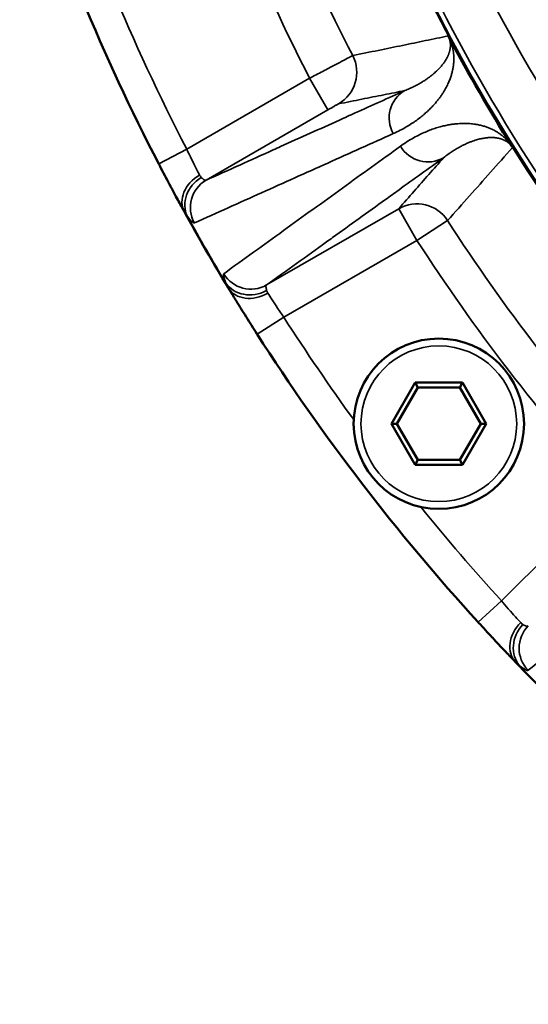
# Model space of a CAD drawing. Header units: millimetres. Extents: x 40 to 2195, y 40 to 1687.
# Tile 98 of 185: x 840 to 861, y 1337 to 1377. Entities that reach past the tile are written whole.
import ezdxf

# ---------------------------------------------------------------- set-up
doc = ezdxf.new("R2010")
doc.units = ezdxf.units.MM
doc.header["$LTSCALE"] = 8
doc.layers.add('Visible (ISO)', color=7, linetype='Continuous', lineweight=50)
doc.layers.add('Visible Narrow (ISO)', color=7, linetype='Continuous', lineweight=35)

msp = doc.modelspace()

# ---------------------------------------------------------------- linework, layer by layer
at = {"layer": 'Visible (ISO)'}
for p, q in [((855.364, 1360.691), (856.339, 1362.381)), ((856.339, 1362.381), (858.29, 1362.381)), ((856.455, 1362.181), (856.339, 1362.381)), ((858.175, 1362.181), (858.29, 1362.381)), ((858.29, 1362.381), (859.266, 1360.691)), ((855.595, 1360.691), (856.455, 1362.181)), ((856.455, 1362.181), (858.175, 1362.181)), ((858.175, 1362.181), (859.035, 1360.691)), ((856.339, 1359.002), (855.364, 1360.691)), ((855.595, 1360.691), (855.364, 1360.691)), ((856.455, 1359.202), (855.595, 1360.691)), ((859.035, 1360.691), (858.175, 1359.202)), ((859.266, 1360.691), (858.29, 1359.002)), ((859.035, 1360.691), (859.266, 1360.691)), ((856.455, 1359.202), (856.339, 1359.002)), ((858.175, 1359.202), (856.455, 1359.202)), ((858.175, 1359.202), (858.29, 1359.002)), ((858.29, 1359.002), (856.339, 1359.002))]:
    msp.add_line(p, q, dxfattribs=at)
msp.add_circle((857.315, 1360.691), 3.5, dxfattribs=at)
for centre, radius, start, end in [((923.956, 1411.827), 75, 193.4934, 346.5066), ((923.956, 1411.827), 74.974, 193.4982, 346.5018), ((923.956, 1411.827), 88, 197.63572, 207.36428), ((923.956, 1411.827), 75.026, 208.06637, 211.9337), ((923.953, 1411.826), 78.997, 207.58741, 207.58756), ((923.956, 1411.827), 88, 208.82664, 211.17336), ((923.956, 1411.827), 88, 212.63572, 222.36428), ((923.956, 1411.827), 88, 223.82664, 226.17336)]:
    msp.add_arc(centre, radius, start, end, dxfattribs=at)
for points, knots in [([(857.698, 1376.629), (857.7, 1376.625), (857.702, 1376.621), (857.705, 1376.617), (857.71, 1376.607), (857.716, 1376.596), (857.723, 1376.584), (857.727, 1376.577), (857.731, 1376.569), (857.736, 1376.561), (857.741, 1376.55), (857.747, 1376.54), (857.753, 1376.528)], [0, 0, 0, 0, 0.147701, 0.147701, 0.147701, 0.5, 0.5, 0.5, 0.721689, 0.721689, 0.721689, 1, 1, 1, 1]), ([(860.285, 1372.143), (860.297, 1372.124), (860.308, 1372.106), (860.318, 1372.09), (860.321, 1372.084), (860.324, 1372.079), (860.327, 1372.074), (860.334, 1372.063), (860.34, 1372.054), (860.345, 1372.045)], [0, 0, 0, 0, 0.5, 0.5, 0.5, 0.6679457, 0.6679457, 0.6679457, 1, 1, 1, 1]), ([(846.194, 1370.632), (846.196, 1370.629), (846.322, 1370.391), (846.445, 1370.162), (846.554, 1369.961)], [0.3284375, 0.3284375, 0.3284375, 0.3284375, 0.3333333, 0.6563807, 0.6563807, 0.6563807, 0.6563807]), ([(849.001, 1365.723), (849.12, 1365.529), (849.256, 1365.31), (849.397, 1365.084), (849.399, 1365.081)], [0.3464679, 0.3464679, 0.3464679, 0.3464679, 0.6666667, 0.6717192, 0.6717192, 0.6717192, 0.6717192]), ([(859.508, 1351.908), (859.511, 1351.905), (859.692, 1351.71), (859.867, 1351.523), (860.023, 1351.358)], [0.327929, 0.327929, 0.327929, 0.327929, 0.3333333, 0.6526583, 0.6526583, 0.6526583, 0.6526583])]:
    msp.add_open_spline(points, degree=3, knots=knots, dxfattribs=at)
for points in [[(845.803, 1371.378), (845.808, 1371.37), (845.813, 1371.361), (845.817, 1371.352)], [(846.194, 1370.632), (846.071, 1370.864), (845.943, 1371.109), (845.817, 1371.352)], [(846.812, 1369.487), (846.735, 1369.626), (846.648, 1369.787), (846.554, 1369.961)], [(846.812, 1369.487), (846.829, 1369.457), (846.845, 1369.426), (846.861, 1369.397)], [(848.663, 1366.276), (848.688, 1366.235), (848.713, 1366.193), (848.74, 1366.149)], [(849.001, 1365.723), (848.905, 1365.878), (848.817, 1366.022), (848.74, 1366.149)], [(849.835, 1364.392), (849.687, 1364.624), (849.539, 1364.858), (849.399, 1365.081)], [(849.836, 1364.392), (849.84, 1364.385), (849.845, 1364.377), (849.85, 1364.369)], [(858.935, 1352.529), (858.941, 1352.523), (858.946, 1352.517), (858.952, 1352.512)], [(859.508, 1351.908), (859.327, 1352.102), (859.138, 1352.307), (858.951, 1352.512)], [(860.366, 1350.997), (860.263, 1351.105), (860.147, 1351.227), (860.023, 1351.358)], [(860.366, 1350.997), (860.402, 1350.96), (860.437, 1350.924), (860.47, 1350.889)]]:
    msp.add_open_spline(points, degree=3, dxfattribs=at)
at = {"layer": 'Visible Narrow (ISO)'}
for p, q in [((852.007, 1374.891), (846.958, 1371.976)), ((852.007, 1374.891), (852.757, 1373.592)), ((852.757, 1373.592), (847.751, 1370.702)), ((846.958, 1371.976), (845.803, 1371.378)), ((850.238, 1366.394), (855.667, 1369.528)), ((856.417, 1368.229), (855.667, 1369.528)), ((856.417, 1368.229), (857.676, 1369.043)), ((850.945, 1365.07), (856.417, 1368.229)), ((849.85, 1364.369), (850.945, 1365.07)), ((864.363, 1357.873), (859.896, 1353.405)), ((859.896, 1353.405), (858.935, 1352.529))]:
    msp.add_line(p, q, dxfattribs=at)
msp.add_circle((857.315, 1360.691), 3.2, dxfattribs=at)
for radius, start, end in [(74.75, 193.53941, 220.55766), (72.751, 193.91889, 220.45618), (78.877, 197.84022, 207.15978), (80.876, 197.82566, 207.17434), (86.7, 197.63572, 207.36428), (87.981, 208.96887, 211.03113), (78.89, 212.8428, 222.1572), (80.389, 212.8428, 222.1572), (86.7, 212.63572, 216.00471), (86.7, 218.99529, 222.36428), (87.981, 223.96887, 226.03113)]:
    msp.add_arc((923.956, 1411.827), radius, start, end, dxfattribs=at)
for centre, major_axis, ratio, start_param, end_param in [((852.443, 1375.138), (0.294, -1.471), 0.99963, 0.326482, 1.847479), ((856.568, 1373.259), (-0.534, 1.185), 0.996196, 0.100308, 1.666588), ((856.861, 1372.751), (0.759, -1.055), 0.996196, 4.616597, 6.182878), ((848, 1370.024), (-1.139, -0.627), 0.789781, 4.728561, 6.283186), ((848.116, 1369.843), (-1.03, -0.793), 0.864872, 4.597578, 6.109722), ((848.401, 1369.576), (-0.534, 1.185), 0.996203, 0.100398, 1.656776), ((856.417, 1368.229), (-1.127, 0.99), 0.99963, 4.435754, 5.956725), ((849.588, 1367.52), (0.759, -1.055), 0.996202, 4.626385, 6.182791), ((849.676, 1367.14), (-1.202, -0.495), 0.864878, 0.173695, 1.685657), ((849.775, 1366.949), (-1.112, -0.673), 0.789779, 6.283182, 7.837807), ((861.408, 1351.789), (-0.938, -0.9), 0.789781, 4.728561, 6.283185), ((861.567, 1351.644), (-0.79, -1.033), 0.864872, 4.597576, 6.10971), ((861.911, 1351.461), (-0.823, 1.006), 0.996203, 0.100398, 1.656776)]:
    msp.add_ellipse(centre, major_axis=major_axis, ratio=ratio, start_param=start_param, end_param=end_param, dxfattribs=at)
for points, knots in [([(857.698, 1376.629), (857.39, 1376.566), (857.078, 1376.501), (856.766, 1376.437), (856.454, 1376.373), (856.142, 1376.308), (855.821, 1376.242), (855.499, 1376.176), (855.169, 1376.108), (854.829, 1376.038), (854.488, 1375.968), (854.137, 1375.896), (853.777, 1375.822)], [0, 0, 0, 0, 0.25, 0.25, 0.25, 0.5, 0.5, 0.5, 0.75, 0.75, 0.75, 1, 1, 1, 1]), ([(855.444, 1372.615), (855.543, 1372.66), (855.636, 1372.705), (855.724, 1372.751), (855.812, 1372.796), (855.895, 1372.842), (855.973, 1372.888), (856.051, 1372.933), (856.124, 1372.979), (856.194, 1373.025), (856.264, 1373.07), (856.33, 1373.116), (856.392, 1373.161), (856.455, 1373.206), (856.515, 1373.252), (856.572, 1373.297), (856.629, 1373.342), (856.683, 1373.387), (856.734, 1373.432), (856.785, 1373.476), (856.834, 1373.52), (856.879, 1373.563), (856.925, 1373.606), (856.967, 1373.649), (857.008, 1373.69), (857.048, 1373.732), (857.086, 1373.773), (857.122, 1373.813), (857.158, 1373.853), (857.192, 1373.892), (857.224, 1373.931), (857.256, 1373.97), (857.286, 1374.009), (857.315, 1374.046), (857.344, 1374.084), (857.371, 1374.121), (857.397, 1374.157), (857.423, 1374.194), (857.447, 1374.229), (857.47, 1374.265), (857.493, 1374.3), (857.514, 1374.334), (857.535, 1374.368), (857.555, 1374.402), (857.574, 1374.435), (857.592, 1374.468), (857.61, 1374.501), (857.627, 1374.532), (857.643, 1374.564), (857.659, 1374.595), (857.674, 1374.626), (857.688, 1374.656), (857.702, 1374.686), (857.715, 1374.715), (857.728, 1374.744), (857.74, 1374.773), (857.751, 1374.801), (857.762, 1374.828), (857.773, 1374.856), (857.783, 1374.883), (857.792, 1374.909), (857.801, 1374.935), (857.81, 1374.961), (857.818, 1374.986), (857.826, 1375.011), (857.834, 1375.036), (857.84, 1375.059), (857.847, 1375.083), (857.854, 1375.106), (857.859, 1375.129), (857.865, 1375.152), (857.87, 1375.174), (857.875, 1375.195), (857.88, 1375.216), (857.885, 1375.237), (857.889, 1375.257), (857.893, 1375.278), (857.896, 1375.297), (857.9, 1375.317), (857.903, 1375.336), (857.906, 1375.354), (857.909, 1375.373), (857.911, 1375.391), (857.914, 1375.408), (857.916, 1375.426), (857.918, 1375.443), (857.92, 1375.46), (857.922, 1375.476), (857.923, 1375.493), (857.925, 1375.509), (857.926, 1375.524), (857.927, 1375.54), (857.928, 1375.556), (857.929, 1375.571), (857.93, 1375.586), (857.931, 1375.601), (857.931, 1375.615), (857.932, 1375.63), (857.932, 1375.644), (857.933, 1375.659), (857.933, 1375.673), (857.933, 1375.687), (857.933, 1375.7), (857.933, 1375.714), (857.933, 1375.727), (857.932, 1375.74), (857.932, 1375.754), (857.932, 1375.767), (857.931, 1375.779), (857.931, 1375.792), (857.93, 1375.804), (857.929, 1375.817), (857.929, 1375.829), (857.928, 1375.841), (857.927, 1375.853), (857.926, 1375.865), (857.925, 1375.877), (857.924, 1375.888), (857.923, 1375.9), (857.922, 1375.911), (857.921, 1375.922), (857.919, 1375.933), (857.918, 1375.944), (857.917, 1375.955), (857.915, 1375.966), (857.914, 1375.977), (857.912, 1375.987), (857.911, 1375.998), (857.909, 1376.008), (857.908, 1376.018), (857.906, 1376.029), (857.904, 1376.039), (857.902, 1376.049), (857.901, 1376.059), (857.899, 1376.069), (857.897, 1376.078), (857.895, 1376.088), (857.893, 1376.098), (857.891, 1376.107), (857.889, 1376.117), (857.887, 1376.126), (857.885, 1376.135), (857.883, 1376.144), (857.881, 1376.153), (857.879, 1376.162), (857.877, 1376.171), (857.875, 1376.18), (857.872, 1376.189), (857.87, 1376.198), (857.868, 1376.207), (857.866, 1376.215), (857.863, 1376.224), (857.861, 1376.233), (857.859, 1376.241), (857.856, 1376.25), (857.854, 1376.258), (857.851, 1376.267), (857.849, 1376.275), (857.846, 1376.284), (857.843, 1376.293), (857.841, 1376.301), (857.838, 1376.31), (857.835, 1376.319), (857.832, 1376.328), (857.829, 1376.337), (857.826, 1376.346), (857.823, 1376.355), (857.819, 1376.365), (857.816, 1376.374), (857.812, 1376.384), (857.809, 1376.395), (857.804, 1376.406), (857.8, 1376.417), (857.796, 1376.428), (857.791, 1376.441), (857.785, 1376.454), (857.78, 1376.468), (857.773, 1376.482), (857.767, 1376.497), (857.761, 1376.512), (857.753, 1376.528)], [0, 0, 0, 0, 0.0166667, 0.0166667, 0.0166667, 0.0333333, 0.0333333, 0.0333333, 0.05, 0.05, 0.05, 0.0666667, 0.0666667, 0.0666667, 0.0833333, 0.0833333, 0.0833333, 0.1, 0.1, 0.1, 0.1166667, 0.1166667, 0.1166667, 0.1333333, 0.1333333, 0.1333333, 0.15, 0.15, 0.15, 0.1666667, 0.1666667, 0.1666667, 0.1833333, 0.1833333, 0.1833333, 0.2, 0.2, 0.2, 0.2166667, 0.2166667, 0.2166667, 0.2333333, 0.2333333, 0.2333333, 0.25, 0.25, 0.25, 0.2666667, 0.2666667, 0.2666667, 0.2833333, 0.2833333, 0.2833333, 0.3, 0.3, 0.3, 0.3166667, 0.3166667, 0.3166667, 0.3333333, 0.3333333, 0.3333333, 0.35, 0.35, 0.35, 0.3666667, 0.3666667, 0.3666667, 0.3833333, 0.3833333, 0.3833333, 0.4, 0.4, 0.4, 0.4166667, 0.4166667, 0.4166667, 0.4333333, 0.4333333, 0.4333333, 0.45, 0.45, 0.45, 0.4666667, 0.4666667, 0.4666667, 0.4833333, 0.4833333, 0.4833333, 0.5, 0.5, 0.5, 0.5166667, 0.5166667, 0.5166667, 0.5333333, 0.5333333, 0.5333333, 0.55, 0.55, 0.55, 0.5666667, 0.5666667, 0.5666667, 0.5833333, 0.5833333, 0.5833333, 0.6, 0.6, 0.6, 0.6166667, 0.6166667, 0.6166667, 0.6333333, 0.6333333, 0.6333333, 0.65, 0.65, 0.65, 0.6666667, 0.6666667, 0.6666667, 0.6833333, 0.6833333, 0.6833333, 0.7, 0.7, 0.7, 0.7166667, 0.7166667, 0.7166667, 0.7333333, 0.7333333, 0.7333333, 0.75, 0.75, 0.75, 0.7666667, 0.7666667, 0.7666667, 0.7833333, 0.7833333, 0.7833333, 0.8, 0.8, 0.8, 0.8166667, 0.8166667, 0.8166667, 0.8333333, 0.8333333, 0.8333333, 0.85, 0.85, 0.85, 0.8666667, 0.8666667, 0.8666667, 0.8833333, 0.8833333, 0.8833333, 0.9, 0.9, 0.9, 0.9166667, 0.9166667, 0.9166667, 0.9333333, 0.9333333, 0.9333333, 0.95, 0.95, 0.95, 0.9666667, 0.9666667, 0.9666667, 0.9833333, 0.9833333, 0.9833333, 0.9999895, 0.9999895, 0.9999895, 0.9999895]), ([(853.777, 1375.822), (853.772, 1375.82), (853.705, 1375.786), (853.445, 1375.649), (853.048, 1375.441), (852.554, 1375.18), (852.189, 1374.988), (852.007, 1374.891)], [0, 0, 0, 0, 0.2, 0.4, 0.6, 0.8, 1, 1, 1, 1]), ([(847.751, 1370.702), (848.676, 1371.119), (849.595, 1371.533), (850.508, 1371.945), (850.609, 1371.991), (850.71, 1372.036), (850.811, 1372.082), (851.622, 1372.447), (852.428, 1372.811), (853.23, 1373.172), (853.447, 1373.27), (853.664, 1373.368), (853.88, 1373.466), (854.563, 1373.773), (855.242, 1374.08), (855.918, 1374.385)], [0, 0, 0, 0, 0.333333, 0.333333, 0.333333, 0.370179, 0.370179, 0.370179, 0.666667, 0.666667, 0.666667, 0.746884, 0.746884, 0.746884, 1, 1, 1, 1]), ([(855.918, 1374.385), (855.636, 1374.328), (855.347, 1374.27), (855.052, 1374.211), (854.757, 1374.152), (854.457, 1374.092), (854.147, 1374.03), (853.838, 1373.968), (853.519, 1373.904), (853.193, 1373.839)], [0, 0, 0, 0, 0.333333, 0.333333, 0.333333, 0.666667, 0.666667, 0.666667, 1, 1, 1, 1]), ([(853.193, 1373.839), (853.192, 1373.839), (853.191, 1373.838), (853.189, 1373.837), (853.185, 1373.835), (853.178, 1373.832), (853.168, 1373.826), (853.162, 1373.823), (853.155, 1373.819), (853.146, 1373.814), (853.134, 1373.807), (853.12, 1373.8), (853.105, 1373.791), (853.091, 1373.783), (853.076, 1373.774), (853.059, 1373.765), (853.043, 1373.756), (853.026, 1373.747), (853.009, 1373.736), (852.986, 1373.724), (852.962, 1373.71), (852.938, 1373.696), (852.922, 1373.687), (852.905, 1373.677), (852.889, 1373.668), (852.859, 1373.651), (852.828, 1373.633), (852.796, 1373.615), (852.783, 1373.607), (852.77, 1373.6), (852.757, 1373.592)], [0.0000001, 0.0000001, 0.0000001, 0.0000001, 0.0628518, 0.0628518, 0.0628518, 0.2, 0.2, 0.2, 0.2839056, 0.2839056, 0.2839056, 0.4, 0.4, 0.4, 0.503035, 0.503035, 0.503035, 0.6, 0.6, 0.6, 0.7220722, 0.7220722, 0.7220722, 0.8, 0.8, 0.8, 0.9431018, 0.9431018, 0.9431018, 1, 1, 1, 1]), ([(860.285, 1372.143), (860.273, 1372.16), (860.261, 1372.176), (860.249, 1372.192), (860.238, 1372.207), (860.226, 1372.221), (860.215, 1372.236), (860.204, 1372.25), (860.192, 1372.263), (860.181, 1372.277), (860.17, 1372.29), (860.158, 1372.303), (860.147, 1372.316), (860.135, 1372.329), (860.123, 1372.342), (860.111, 1372.355), (860.099, 1372.368), (860.087, 1372.381), (860.074, 1372.393), (860.061, 1372.406), (860.048, 1372.419), (860.035, 1372.431), (860.022, 1372.444), (860.009, 1372.456), (859.995, 1372.468), (859.982, 1372.48), (859.968, 1372.492), (859.955, 1372.503), (859.941, 1372.515), (859.927, 1372.527), (859.913, 1372.538), (859.898, 1372.55), (859.884, 1372.561), (859.869, 1372.572), (859.854, 1372.583), (859.839, 1372.594), (859.824, 1372.605), (859.809, 1372.616), (859.793, 1372.627), (859.777, 1372.638), (859.76, 1372.649), (859.744, 1372.66), (859.726, 1372.671), (859.709, 1372.682), (859.691, 1372.693), (859.673, 1372.704), (859.654, 1372.715), (859.635, 1372.726), (859.615, 1372.737), (859.595, 1372.748), (859.575, 1372.759), (859.554, 1372.769), (859.533, 1372.78), (859.512, 1372.79), (859.491, 1372.8), (859.469, 1372.81), (859.448, 1372.82), (859.426, 1372.829), (859.405, 1372.839), (859.383, 1372.847), (859.361, 1372.856), (859.339, 1372.865), (859.316, 1372.873), (859.294, 1372.881), (859.271, 1372.89), (859.248, 1372.898), (859.224, 1372.905), (859.2, 1372.913), (859.176, 1372.92), (859.151, 1372.928), (859.125, 1372.935), (859.1, 1372.942), (859.073, 1372.949), (859.046, 1372.956), (859.019, 1372.962), (858.99, 1372.969), (858.961, 1372.975), (858.932, 1372.981), (858.901, 1372.987), (858.871, 1372.992), (858.839, 1372.998), (858.807, 1373.002), (858.774, 1373.007), (858.74, 1373.012), (858.705, 1373.016), (858.67, 1373.02), (858.634, 1373.023), (858.596, 1373.026), (858.559, 1373.029), (858.521, 1373.031), (858.481, 1373.032), (858.441, 1373.034), (858.4, 1373.035), (858.358, 1373.034), (858.316, 1373.034), (858.273, 1373.033), (858.228, 1373.032), (858.184, 1373.03), (858.138, 1373.027), (858.09, 1373.023), (858.043, 1373.019), (857.993, 1373.014), (857.942, 1373.008), (857.89, 1373.002), (857.837, 1372.994), (857.781, 1372.985), (857.725, 1372.976), (857.667, 1372.965), (857.606, 1372.952), (857.545, 1372.939), (857.481, 1372.924), (857.415, 1372.906), (857.349, 1372.889), (857.279, 1372.869), (857.209, 1372.847), (857.138, 1372.825), (857.065, 1372.8), (856.991, 1372.772), (856.917, 1372.745), (856.842, 1372.715), (856.765, 1372.682), (856.688, 1372.649), (856.61, 1372.613), (856.529, 1372.574), (856.448, 1372.534), (856.365, 1372.491), (856.28, 1372.443), (856.196, 1372.396), (856.109, 1372.344), (856.019, 1372.287), (855.929, 1372.23), (855.836, 1372.168), (855.742, 1372.1)], [0, 0, 0, 0, 0.022727, 0.022727, 0.022727, 0.045455, 0.045455, 0.045455, 0.068182, 0.068182, 0.068182, 0.090909, 0.090909, 0.090909, 0.113636, 0.113636, 0.113636, 0.136364, 0.136364, 0.136364, 0.159091, 0.159091, 0.159091, 0.181818, 0.181818, 0.181818, 0.204545, 0.204545, 0.204545, 0.227273, 0.227273, 0.227273, 0.25, 0.25, 0.25, 0.272727, 0.272727, 0.272727, 0.295455, 0.295455, 0.295455, 0.318182, 0.318182, 0.318182, 0.340909, 0.340909, 0.340909, 0.363636, 0.363636, 0.363636, 0.386364, 0.386364, 0.386364, 0.409091, 0.409091, 0.409091, 0.431818, 0.431818, 0.431818, 0.454545, 0.454545, 0.454545, 0.477273, 0.477273, 0.477273, 0.5, 0.5, 0.5, 0.522727, 0.522727, 0.522727, 0.545455, 0.545455, 0.545455, 0.568182, 0.568182, 0.568182, 0.590909, 0.590909, 0.590909, 0.613636, 0.613636, 0.613636, 0.636364, 0.636364, 0.636364, 0.659091, 0.659091, 0.659091, 0.681818, 0.681818, 0.681818, 0.704545, 0.704545, 0.704545, 0.727273, 0.727273, 0.727273, 0.75, 0.75, 0.75, 0.772727, 0.772727, 0.772727, 0.795455, 0.795455, 0.795455, 0.818182, 0.818182, 0.818182, 0.840909, 0.840909, 0.840909, 0.863636, 0.863636, 0.863636, 0.886364, 0.886364, 0.886364, 0.909091, 0.909091, 0.909091, 0.931818, 0.931818, 0.931818, 0.954545, 0.954545, 0.954545, 0.977273, 0.977273, 0.977273, 1, 1, 1, 1]), ([(847.271, 1368.944), (848.196, 1369.36), (849.116, 1369.773), (850.03, 1370.184), (850.944, 1370.594), (851.852, 1371.002), (852.754, 1371.407), (853.656, 1371.813), (854.553, 1372.215), (855.444, 1372.615)], [0, 0, 0, 0, 0.333333, 0.333333, 0.333333, 0.666667, 0.666667, 0.666667, 1, 1, 1, 1]), ([(846.958, 1371.976), (847.023, 1371.837), (847.155, 1371.561), (847.341, 1371.192), (847.444, 1370.995), (847.487, 1370.913)], [0, 0, 0, 0, 0.3333333, 0.6666667, 0.9999978, 0.9999978, 0.9999978, 0.9999978]), ([(855.742, 1372.1), (854.95, 1371.528), (854.153, 1370.953), (853.351, 1370.374), (852.549, 1369.796), (851.741, 1369.213), (850.929, 1368.627), (850.116, 1368.041), (849.299, 1367.451), (848.476, 1366.857)], [0, 0, 0, 0, 0.3333333, 0.3333333, 0.3333333, 0.6666667, 0.6666667, 0.6666667, 1, 1, 1, 1]), ([(857.676, 1369.043), (857.982, 1369.388), (858.285, 1369.728), (858.576, 1370.056), (858.867, 1370.384), (859.147, 1370.698), (859.439, 1371.027), (859.731, 1371.355), (860.036, 1371.698), (860.345, 1372.045)], [0, 0, 0, 0, 0.333333, 0.333333, 0.333333, 0.666667, 0.666667, 0.666667, 1, 1, 1, 1]), ([(857.511, 1371.626), (856.898, 1371.185), (856.283, 1370.743), (855.665, 1370.298), (855.483, 1370.167), (855.3, 1370.036), (855.117, 1369.904), (854.398, 1369.387), (853.675, 1368.867), (852.948, 1368.343), (852.863, 1368.283), (852.778, 1368.222), (852.694, 1368.161), (851.88, 1367.576), (851.062, 1366.987), (850.238, 1366.394)], [0, 0, 0, 0, 0.257468, 0.257468, 0.257468, 0.333333, 0.333333, 0.333333, 0.63193, 0.63193, 0.63193, 0.666667, 0.666667, 0.666667, 1, 1, 1, 1]), ([(855.667, 1369.528), (855.881, 1369.773), (856.092, 1370.013), (856.298, 1370.247), (856.503, 1370.48), (856.702, 1370.707), (856.904, 1370.936), (857.105, 1371.164), (857.308, 1371.395), (857.511, 1371.626)], [0, 0, 0, 0, 0.333333, 0.333333, 0.333333, 0.666667, 0.666667, 0.666667, 1, 1, 1, 1]), ([(847.487, 1370.913), (847.497, 1370.894), (847.507, 1370.877), (847.518, 1370.861), (847.529, 1370.845), (847.541, 1370.831), (847.553, 1370.818)], [0, 0, 0, 0, 0.5, 0.5, 0.5, 0.9989295, 0.9989295, 0.9989295, 0.9989295]), ([(847.553, 1370.818), (847.599, 1370.771), (847.68, 1370.703), (847.733, 1370.693), (847.751, 1370.702)], [0.0000067, 0.0000067, 0.0000067, 0.0000067, 0.5, 1, 1, 1, 1]), ([(846.861, 1369.397), (846.868, 1369.385), (846.875, 1369.373), (846.882, 1369.361), (846.895, 1369.339), (846.908, 1369.318), (846.921, 1369.298), (846.941, 1369.268), (846.962, 1369.24), (846.983, 1369.215)], [0.0000021, 0.0000021, 0.0000021, 0.0000021, 0.173439, 0.173439, 0.173439, 0.5, 0.5, 0.5, 1, 1, 1, 1]), ([(848.476, 1366.857), (848.458, 1366.845), (848.458, 1366.764), (848.519, 1366.587), (848.567, 1366.473)], [0.0000788, 0.0000788, 0.0000788, 0.0000788, 0.5, 0.9999986, 0.9999986, 0.9999986, 0.9999986]), ([(848.567, 1366.473), (848.578, 1366.442), (848.591, 1366.41), (848.607, 1366.377), (848.624, 1366.344), (848.642, 1366.311), (848.663, 1366.276)], [0, 0, 0, 0, 0.5, 0.5, 0.5, 1, 1, 1, 1]), ([(850.238, 1366.394), (850.221, 1366.383), (850.203, 1366.332), (850.222, 1366.228), (850.24, 1366.165)], [0.0000004, 0.0000004, 0.0000004, 0.0000004, 0.5, 1, 1, 1, 1]), ([(850.24, 1366.164), (850.245, 1366.148), (850.251, 1366.131), (850.259, 1366.113), (850.265, 1366.102), (850.271, 1366.09), (850.278, 1366.078), (850.281, 1366.072), (850.285, 1366.066), (850.289, 1366.06)], [0.0011419, 0.0011419, 0.0011419, 0.0011419, 0.5, 0.5, 0.5, 0.8317056, 0.8317056, 0.8317056, 1, 1, 1, 1]), ([(850.289, 1366.06), (850.338, 1365.981), (850.457, 1365.795), (850.684, 1365.449), (850.857, 1365.196), (850.945, 1365.07)], [0, 0, 0, 0, 0.3333333, 0.6666667, 1, 1, 1, 1]), ([(860.983, 1350.558), (861.855, 1351.269), (862.721, 1351.975), (863.581, 1352.676), (864.456, 1353.39), (865.325, 1354.098), (866.187, 1354.801), (866.77, 1355.276), (867.35, 1355.749), (867.927, 1356.219)], [0, 0, 0, 0, 0.36971, 0.36971, 0.36971, 0.745812, 0.745812, 0.745812, 1, 1, 1, 1]), ([(859.896, 1353.405), (859.988, 1353.296), (860.08, 1353.188), (860.169, 1353.086), (860.176, 1353.078), (860.184, 1353.069), (860.191, 1353.061), (860.283, 1352.956), (860.37, 1352.858), (860.45, 1352.769), (860.454, 1352.765), (860.457, 1352.761), (860.461, 1352.757), (860.544, 1352.665), (860.619, 1352.583), (860.682, 1352.516)], [0, 0, 0, 0, 0.30739, 0.30739, 0.30739, 0.3333333, 0.3333333, 0.3333333, 0.6513624, 0.6513624, 0.6513624, 0.6666667, 0.6666667, 0.6666667, 0.9999976, 0.9999976, 0.9999976, 0.9999976]), ([(860.682, 1352.516), (860.696, 1352.5), (860.711, 1352.485), (860.726, 1352.473), (860.741, 1352.46), (860.755, 1352.45), (860.77, 1352.441)], [0, 0, 0, 0, 0.5, 0.5, 0.5, 0.9989817, 0.9989817, 0.9989817, 0.9989817]), ([(860.77, 1352.441), (860.827, 1352.407), (860.922, 1352.362), (860.976, 1352.366), (860.992, 1352.38)], [0.000006, 0.000006, 0.000006, 0.000006, 0.5, 1, 1, 1, 1]), ([(860.47, 1350.889), (860.498, 1350.86), (860.526, 1350.833), (860.554, 1350.809), (860.581, 1350.785), (860.608, 1350.763), (860.635, 1350.745)], [0.0000023, 0.0000023, 0.0000023, 0.0000023, 0.5, 0.5, 0.5, 1, 1, 1, 1]), ([(860.635, 1350.745), (860.733, 1350.67), (860.888, 1350.564), (860.966, 1350.544), (860.983, 1350.558)], [0, 0, 0, 0, 0.5, 0.9999217, 0.9999217, 0.9999217, 0.9999217])]:
    msp.add_open_spline(points, degree=3, knots=knots, dxfattribs=at)
for points in [[(855.918, 1374.385), (855.986, 1374.411), (856.116, 1374.466), (856.288, 1374.547), (856.443, 1374.628), (856.583, 1374.707), (856.711, 1374.786), (856.827, 1374.864), (856.932, 1374.94), (857.026, 1375.012), (857.11, 1375.082), (857.186, 1375.149), (857.254, 1375.214), (857.316, 1375.277), (857.372, 1375.337), (857.423, 1375.395), (857.468, 1375.451), (857.509, 1375.504), (857.545, 1375.555), (857.577, 1375.604), (857.606, 1375.651), (857.632, 1375.696), (857.655, 1375.738), (857.675, 1375.779), (857.693, 1375.817), (857.708, 1375.853), (857.722, 1375.888), (857.733, 1375.92), (857.743, 1375.951), (857.752, 1375.98), (857.76, 1376.007), (857.766, 1376.034), (857.772, 1376.059), (857.776, 1376.083), (857.78, 1376.107), (857.783, 1376.129), (857.786, 1376.151), (857.788, 1376.172), (857.79, 1376.192), (857.791, 1376.212), (857.791, 1376.231), (857.792, 1376.249), (857.791, 1376.267), (857.791, 1376.284), (857.79, 1376.301), (857.789, 1376.317), (857.787, 1376.333), (857.786, 1376.349), (857.784, 1376.364), (857.782, 1376.378), (857.779, 1376.393), (857.777, 1376.407), (857.774, 1376.42), (857.771, 1376.434), (857.768, 1376.448), (857.764, 1376.462), (857.76, 1376.476), (857.756, 1376.491), (857.751, 1376.507), (857.744, 1376.525), (857.736, 1376.546), (857.727, 1376.57), (857.715, 1376.596), (857.704, 1376.618), (857.698, 1376.629)], [(860.345, 1372.045), (860.338, 1372.055), (860.326, 1372.075), (860.306, 1372.102), (860.287, 1372.126), (860.269, 1372.148), (860.25, 1372.168), (860.231, 1372.188), (860.211, 1372.207), (860.191, 1372.225), (860.169, 1372.244), (860.146, 1372.261), (860.123, 1372.278), (860.099, 1372.294), (860.074, 1372.309), (860.048, 1372.324), (860.021, 1372.339), (859.992, 1372.353), (859.96, 1372.367), (859.926, 1372.38), (859.89, 1372.393), (859.853, 1372.405), (859.815, 1372.415), (859.776, 1372.424), (859.736, 1372.432), (859.695, 1372.439), (859.651, 1372.445), (859.604, 1372.45), (859.554, 1372.453), (859.5, 1372.455), (859.443, 1372.455), (859.381, 1372.452), (859.314, 1372.447), (859.244, 1372.44), (859.168, 1372.429), (859.088, 1372.414), (859.003, 1372.396), (858.911, 1372.372), (858.811, 1372.343), (858.702, 1372.306), (858.582, 1372.261), (858.451, 1372.206), (858.314, 1372.141), (858.17, 1372.067), (858.02, 1371.981), (857.861, 1371.881), (857.693, 1371.765), (857.572, 1371.675), (857.511, 1371.626)], [(846.983, 1369.215), (847.058, 1369.117), (847.181, 1368.975), (847.251, 1368.935), (847.271, 1368.944)]]:
    msp.add_open_spline(points, degree=3, dxfattribs=at)

doc.saveas('drawing.dxf')
